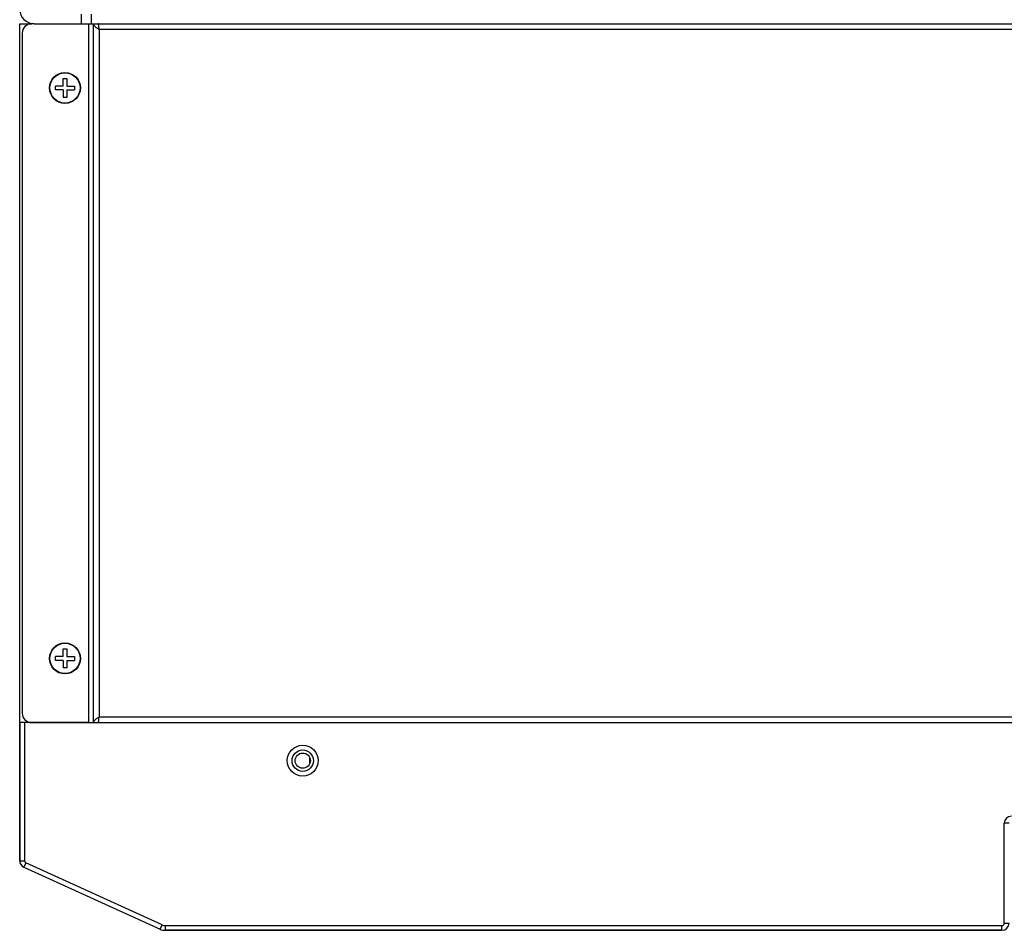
# Model space of a CAD drawing. Header units: millimetres. Extents: x 1 to 1591, y -395 to 1220.
# Tile 1 of 81: x 434 to 641, y -379 to -187. Entities that reach past the tile are written whole.
import ezdxf

# ---------------------------------------------------------------- set-up
doc = ezdxf.new("R2010")
doc.units = ezdxf.units.MM
doc.header["$LTSCALE"] = 65.395
for name, color, linetype in [('LD_KCCT_M4X8_13_AM_0', 7, 'CONTINUOUS'), ('MANIFOLD_SOLID_BREP_130316_AM_0', 7, 'CONTINUOUS'), ('MANIFOLD_SOLID_BREP_165147_AM_0', 7, 'CONTINUOUS'), ('MANIFOLD_SOLID_BREP_410340_AM_0', 7, 'CONTINUOUS'), ('MANIFOLD_SOLID_BREP_411111_AM_0', 7, 'CONTINUOUS'), ('MANIFOLD_SOLID_BREP_5753_AM_0', 7, 'CONTINUOUS'), ('VFC5610_90KW_BOTTOM_5_AM_0', 7, 'CONTINUOUS')]:
    doc.layers.add(name, color=color, linetype=linetype)

msp = doc.modelspace()

# ---------------------------------------------------------------- linework, layer by layer
at = {"layer": 'LD_KCCT_M4X8_13_AM_0', "color": 7}
for p, q in [((442.81, -201.42), (442.81, -199.82)), ((442.81, -199.82), (443.61, -199.82)), ((443.61, -199.82), (443.61, -201.42)), ((441.21, -202.22), (441.21, -201.42)), ((442.81, -201.42), (441.21, -201.42)), ((442.81, -202.22), (441.21, -202.22)), ((442.81, -202.22), (442.81, -203.82)), ((443.61, -201.42), (445.21, -201.42)), ((443.61, -202.22), (443.61, -203.82)), ((443.61, -202.22), (445.21, -202.22)), ((445.21, -201.42), (445.21, -202.22)), ((443.61, -203.82), (442.81, -203.82)), ((442.81, -321.42), (442.81, -319.82)), ((442.81, -319.82), (443.61, -319.82)), ((443.61, -319.82), (443.61, -321.42)), ((441.21, -322.22), (441.21, -321.42)), ((442.81, -321.42), (441.21, -321.42)), ((442.81, -322.22), (441.21, -322.22)), ((442.81, -322.22), (442.81, -323.82)), ((443.61, -321.42), (445.21, -321.42)), ((443.61, -322.22), (443.61, -323.82)), ((443.61, -322.22), (445.21, -322.22)), ((445.21, -321.42), (445.21, -322.22)), ((443.61, -323.82), (442.81, -323.82))]:
    msp.add_line(p, q, dxfattribs=at)
for centre in [(443.21, -201.82), (443.21, -321.82)]:
    msp.add_circle(centre, 3.18, dxfattribs=at)
at = {"layer": 'MANIFOLD_SOLID_BREP_130316_AM_0', "color": 7}
for p, q in [((436.71, -188.32), (436.21, -188.32)), ((448.03, -188.32), (744.38, -188.32)), ((448.21, -335.32), (448.21, -188.32)), ((449.21, -335.32), (449.21, -188.32)), ((434.21, -190.32), (434.21, -333.32)), ((450.14, -189.35), (450.27, -189.43)), ((450.27, -189.43), (450.41, -189.52)), ((450.41, -189.52), (450.38, -189.25)), ((450.41, -189.52), (450.41, -334.12)), ((742.01, -189.52), (450.41, -189.52)), ((436.21, -335.32), (756.21, -335.32)), ((450.27, -334.21), (450.14, -334.29)), ((450.41, -334.12), (450.27, -334.21)), ((450.41, -334.12), (742.01, -334.12))]:
    msp.add_line(p, q, dxfattribs=at)
for points in [[(449.21, -188.32), (449.21, -188.41), (449.24, -188.49), (449.27, -188.58), (449.32, -188.66), (449.39, -188.75), (449.47, -188.83), (449.56, -188.92), (449.66, -189.01), (449.77, -189.09), (449.89, -189.18), (450.01, -189.26), (450.14, -189.35)], [(450.38, -189.25), (450.36, -189.12), (450.35, -189), (450.33, -188.88), (450.32, -188.77), (450.31, -188.67), (450.29, -188.58), (450.28, -188.5), (450.26, -188.44), (450.25, -188.39), (450.23, -188.35), (450.22, -188.33), (450.21, -188.32)], [(450.14, -334.29), (450.01, -334.38), (449.89, -334.46), (449.77, -334.55), (449.66, -334.63), (449.56, -334.72), (449.47, -334.81), (449.39, -334.89), (449.32, -334.98), (449.27, -335.06), (449.24, -335.15), (449.21, -335.23), (449.21, -335.32)], [(450.21, -335.32), (450.22, -335.31), (450.23, -335.29), (450.25, -335.25), (450.26, -335.2), (450.28, -335.14), (450.29, -335.06), (450.31, -334.97), (450.32, -334.87), (450.33, -334.76), (450.35, -334.64), (450.36, -334.52), (450.41, -334.12)]]:
    msp.add_lwpolyline(points, dxfattribs=at)
for centre, radius in [((443.21, -201.82), 3.25), ((443.21, -321.82), 3.25), ((493.21, -343.32), 1.6)]:
    msp.add_circle(centre, radius, dxfattribs=at)
for centre, start, end in [((436.21, -190.32), 90, 180), ((436.21, -333.32), 180, 270)]:
    msp.add_arc(centre, 2, start, end, dxfattribs=at)
at = {"layer": 'MANIFOLD_SOLID_BREP_165147_AM_0', "color": 7}
for p, q in [((433.71, -335.32), (433.71, -188.32)), ((433.71, -188.32), (436.21, -188.32)), ((435.21, -188.32), (435.21, -188.59)), ((435.21, -335.05), (435.21, -335.32))]:
    msp.add_line(p, q, dxfattribs=at)
at = {"layer": 'MANIFOLD_SOLID_BREP_410340_AM_0', "color": 7}
for p, q in [((433.69, -335.32), (433.69, -364.36)), ((434.57, -365.72), (463.23, -378.78)), ((464.26, -379), (640.22, -379))]:
    msp.add_line(p, q, dxfattribs=at)
for centre, radius, start, end in [((435.19, -364.36), 1.5, 180, 245.5), ((464.26, -376.5), 2.5, 245.5, 270), ((640.22, -377.5), 1.5, 270, 360)]:
    msp.add_arc(centre, radius, start, end, dxfattribs=at)
at = {"layer": 'MANIFOLD_SOLID_BREP_411111_AM_0', "color": 7}
for p, q in [((433.69, -364.36), (433.69, -335.32)), ((448.21, -335.32), (433.69, -335.32)), ((434.69, -335.32), (434.69, -364.36)), ((641.72, -356.5), (640.72, -356.5)), ((640.72, -377.5), (640.72, -356.5)), ((433.69, -364.36), (434.69, -364.36)), ((434.98, -364.81), (434.57, -365.72)), ((434.57, -365.72), (463.23, -378.78)), ((463.64, -377.87), (434.98, -364.81)), ((463.23, -378.78), (463.64, -377.87)), ((464.26, -378), (640.22, -378)), ((464.26, -378), (464.26, -379)), ((640.22, -379), (640.22, -378)), ((640.72, -377.5), (641.72, -377.5)), ((640.22, -379), (464.26, -379))]:
    msp.add_line(p, q, dxfattribs=at)
for radius in [3.25, 2.25]:
    msp.add_circle((493.21, -343.32), radius, dxfattribs=at)
for centre, radius, start, end in [((642.22, -356.5), 1.5, 90, 180), ((435.19, -364.36), 1.5, 180, 245.5), ((435.19, -364.36), 0.5, 180, 245.4547), ((464.26, -376.5), 2.5, 245.5, 270), ((464.26, -376.5), 1.5, 245.5, 270), ((640.22, -377.5), 1.5, 270, 360), ((640.22, -377.5), 0.5, 270, 360)]:
    msp.add_arc(centre, radius, start, end, dxfattribs=at)
at = {"layer": 'MANIFOLD_SOLID_BREP_5753_AM_0', "color": 7}
for p, q in [((446.71, -188.32), (446.71, -186.32)), ((448.71, -186.32), (448.71, -188.32)), ((436.71, -188.32), (448.03, -188.32))]:
    msp.add_line(p, q, dxfattribs=at)
msp.add_arc((436.71, -185.32), 3, 180, 270, dxfattribs=at)
at = {"layer": 'VFC5610_90KW_BOTTOM_5_AM_0', "color": 7}
msp.add_line((494.71, -343.87), (494.71, -342.77), dxfattribs=at)

doc.saveas('drawing.dxf')
